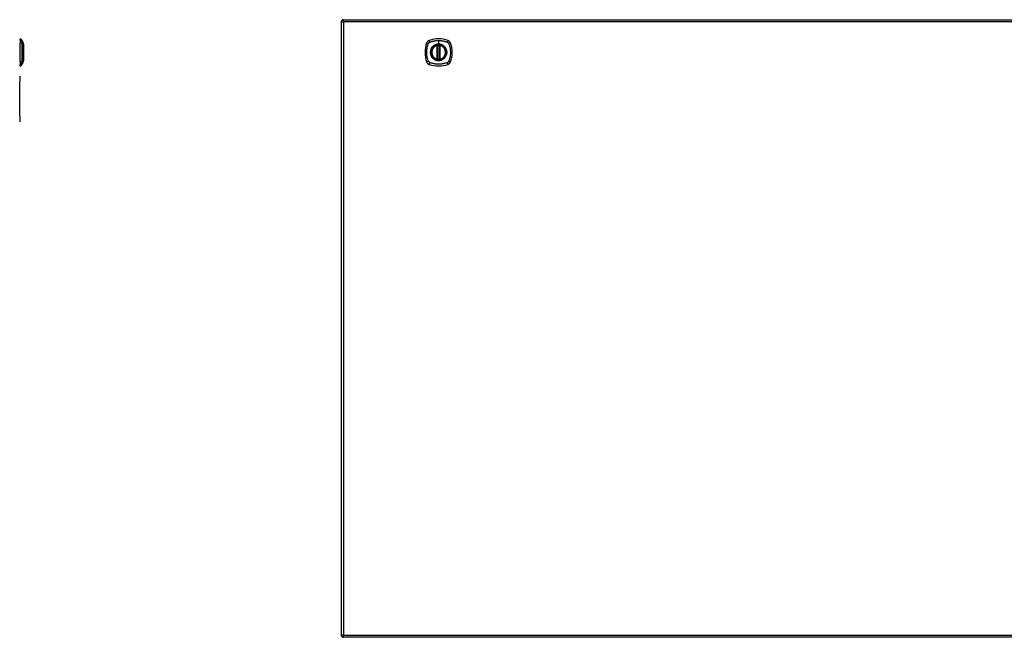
# Model space of a CAD drawing. Header units: inches. Extents: x 11 to 342, y 26 to 169.
# Tile 75 of 80: x 97 to 140, y 85 to 112. Entities that reach past the tile are written whole.
import ezdxf

# ---------------------------------------------------------------- set-up
doc = ezdxf.new("R2010")
doc.units = ezdxf.units.IN
doc.header["$MEASUREMENT"] = 0
doc.layers.add('Visible Edges(ANSI)', color=7, linetype='Continuous', lineweight=25)
doc.layers.add('Visible Tangent Edges(ANSI)', color=7, linetype='Continuous', lineweight=25)

msp = doc.modelspace()

# ---------------------------------------------------------------- linework, layer by layer
at = {"layer": 'Visible Edges(ANSI)'}
for p, q in [((111.188, 111.863), (111.188, 85.143)), ((111.287, 111.962), (182.892, 111.962)), ((97.201, 111.06), (97.201, 111.128)), ((97.201, 111.06), (97.201, 110.95)), ((97.201, 110.126), (97.201, 110.95)), ((97.293, 111.054), (97.355, 110.895)), ((115.379, 110.245), (115.379, 110.831)), ((115.398, 110.241), (115.398, 110.835)), ((115.477, 110.835), (115.477, 110.241)), ((115.497, 110.831), (115.497, 110.245)), ((97.201, 110.126), (97.201, 110.015)), ((97.201, 109.947), (97.201, 110.015)), ((97.355, 110.181), (97.293, 110.021)), ((97.191, 109.503), (97.185, 109.503)), ((97.191, 109.503), (97.191, 109.253)), ((97.191, 107.753), (97.191, 109.253)), ((97.191, 107.753), (97.191, 107.503)), ((97.185, 107.503), (97.191, 107.503)), ((182.892, 85.044), (111.287, 85.044))]:
    msp.add_line(p, q, dxfattribs=at)
at = {"layer": 'Visible Edges(ANSI)', "flags": 128}
for points in [[(97.355, 110.183), (97.355, 110.183), (97.355, 110.185), (97.355, 110.187), (97.355, 110.19), (97.355, 110.193), (97.355, 110.198), (97.355, 110.204), (97.355, 110.21), (97.355, 110.217), (97.356, 110.225), (97.356, 110.233), (97.356, 110.243), (97.356, 110.253), (97.356, 110.263), (97.356, 110.275), (97.356, 110.287), (97.356, 110.299), (97.356, 110.312), (97.356, 110.326), (97.356, 110.34), (97.356, 110.355), (97.356, 110.37), (97.355, 110.386), (97.355, 110.402), (97.355, 110.418), (97.355, 110.435), (97.355, 110.452), (97.355, 110.469), (97.355, 110.486), (97.355, 110.503), (97.355, 110.52), (97.355, 110.538), (97.355, 110.556), (97.355, 110.573), (97.355, 110.59), (97.355, 110.607), (97.355, 110.624), (97.355, 110.641), (97.355, 110.658), (97.355, 110.674), (97.355, 110.69), (97.356, 110.706), (97.356, 110.721), (97.356, 110.736), (97.356, 110.75), (97.356, 110.764), (97.356, 110.777), (97.356, 110.789), (97.356, 110.801), (97.356, 110.813), (97.356, 110.823), (97.356, 110.833), (97.356, 110.843), (97.356, 110.851), (97.355, 110.859), (97.355, 110.866), (97.355, 110.872), (97.355, 110.878), (97.355, 110.882), (97.355, 110.886), (97.355, 110.889), (97.355, 110.891), (97.355, 110.893), (97.355, 110.893)], [(115.409, 110.85), (115.408, 110.849), (115.406, 110.849), (115.404, 110.849), (115.403, 110.849), (115.401, 110.849), (115.4, 110.849), (115.398, 110.848), (115.397, 110.848), (115.396, 110.848), (115.394, 110.848), (115.393, 110.848), (115.392, 110.847), (115.391, 110.847), (115.39, 110.847), (115.389, 110.847), (115.388, 110.847), (115.387, 110.847), (115.386, 110.847), (115.386, 110.847), (115.385, 110.846), (115.385, 110.846), (115.385, 110.846), (115.385, 110.846), (115.385, 110.846)], [(115.491, 110.846), (115.491, 110.846), (115.491, 110.846), (115.49, 110.846), (115.49, 110.846), (115.49, 110.847), (115.489, 110.847), (115.488, 110.847), (115.488, 110.847), (115.487, 110.847), (115.486, 110.847), (115.485, 110.847), (115.484, 110.847), (115.483, 110.848), (115.481, 110.848), (115.48, 110.848), (115.479, 110.848), (115.477, 110.848), (115.476, 110.849), (115.474, 110.849), (115.473, 110.849), (115.471, 110.849), (115.47, 110.849), (115.468, 110.849), (115.466, 110.85)], [(115.385, 110.229), (115.385, 110.229), (115.385, 110.229), (115.385, 110.229), (115.385, 110.229), (115.386, 110.229), (115.386, 110.229), (115.387, 110.229), (115.388, 110.229), (115.389, 110.229), (115.39, 110.229), (115.391, 110.228), (115.392, 110.228), (115.393, 110.228), (115.394, 110.228), (115.396, 110.228), (115.397, 110.228), (115.398, 110.227), (115.4, 110.227), (115.401, 110.227), (115.403, 110.227), (115.404, 110.227), (115.406, 110.227), (115.408, 110.226), (115.409, 110.226)], [(115.466, 110.226), (115.468, 110.226), (115.47, 110.227), (115.471, 110.227), (115.473, 110.227), (115.474, 110.227), (115.476, 110.227), (115.477, 110.227), (115.479, 110.228), (115.48, 110.228), (115.481, 110.228), (115.483, 110.228), (115.484, 110.228), (115.485, 110.228), (115.486, 110.229), (115.487, 110.229), (115.488, 110.229), (115.488, 110.229), (115.489, 110.229), (115.49, 110.229), (115.49, 110.229), (115.49, 110.229), (115.491, 110.229), (115.491, 110.229), (115.491, 110.229)]]:
    msp.add_lwpolyline(points, dxfattribs=at)
at = {"layer": 'Visible Edges(ANSI)'}
for radius in [0.32, 0.315]:
    msp.add_circle((115.438, 110.538), radius, dxfattribs=at)
for centre, radius, start, end in [((111.287, 111.863), 0.099, 90, 180), ((97.183, 111.012), 0.118, 21.2505, 81.3991), ((115.438, 109.849), 1.28, 71.2278, 108.7722), ((97.208, 111.069), 0.0394, 101.537, 126.8699), ((97.35, 110.893), 0.00492, 0.2088, 21.2505), ((116.127, 110.538), 1.28, 161.2278, 198.7722), ((115.083, 110.893), 0.177, 108.7722, 161.2278), ((115.438, 110.538), 0.313, 103.6344, 256.3656), ((115.438, 110.538), 0.313, 99.784, 103.6344), ((115.367, 110.831), 0.0118, 0, 103.6344), ((115.387, 110.835), 0.0118, 0, 99.784), ((115.438, 110.538), 0.313, 84.7499, 95.2501), ((115.489, 110.835), 0.0118, 80.216, 180), ((115.438, 110.538), 0.313, 76.3656, 80.216), ((115.509, 110.831), 0.0118, 76.3656, 180), ((115.438, 110.538), 0.313, 283.6344, 76.3656), ((115.793, 110.893), 0.177, 18.7722, 71.2278), ((114.749, 110.538), 1.28, 341.2278, 18.7722), ((97.208, 110.006), 0.0394, 233.1301, 258.463), ((97.183, 110.064), 0.118, 278.6009, 338.7495), ((97.35, 110.183), 0.00492, 338.7495, 359.7912), ((115.083, 110.183), 0.177, 198.7722, 251.2278), ((115.438, 111.227), 1.28, 251.2278, 288.7722), ((115.367, 110.245), 0.0118, 256.3656, 0), ((115.438, 110.538), 0.313, 256.3656, 260.216), ((115.387, 110.241), 0.0118, 260.216, 0), ((115.438, 110.538), 0.313, 264.7499, 275.2501), ((115.489, 110.241), 0.0118, 180, 279.784), ((115.438, 110.538), 0.313, 279.784, 283.6344), ((115.509, 110.245), 0.0118, 180, 283.6344), ((115.793, 110.183), 0.177, 288.7722, 341.2278), ((111.287, 85.143), 0.099, 180, 270)]:
    msp.add_arc(centre, radius, start, end, dxfattribs=at)
at = {"layer": 'Visible Tangent Edges(ANSI)'}
for p, q in [((111.188, 111.863), (111.287, 111.863)), ((111.287, 111.863), (111.287, 111.962)), ((182.892, 111.863), (111.287, 111.863)), ((111.287, 111.863), (111.287, 85.143)), ((97.293, 111.054), (97.355, 110.895)), ((115.367, 110.831), (115.364, 110.842)), ((115.367, 110.831), (115.379, 110.831)), ((115.367, 110.831), (115.367, 110.245)), ((115.379, 110.831), (115.388, 110.831)), ((115.385, 110.846), (115.386, 110.84)), ((115.388, 110.835), (115.398, 110.835)), ((115.388, 110.245), (115.388, 110.831)), ((115.41, 110.838), (115.409, 110.85)), ((115.41, 110.238), (115.41, 110.838)), ((115.438, 111.054), (115.438, 110.895)), ((115.438, 110.89), (115.438, 110.895)), ((115.465, 110.838), (115.466, 110.85)), ((115.465, 110.838), (115.465, 110.238)), ((115.477, 110.835), (115.487, 110.835)), ((115.487, 110.831), (115.497, 110.831)), ((115.487, 110.831), (115.487, 110.245)), ((115.49, 110.84), (115.491, 110.846)), ((115.497, 110.831), (115.509, 110.831)), ((115.512, 110.842), (115.509, 110.831)), ((115.509, 110.245), (115.509, 110.831)), ((115.364, 110.234), (115.367, 110.245)), ((115.379, 110.245), (115.367, 110.245)), ((115.388, 110.245), (115.379, 110.245)), ((115.386, 110.235), (115.385, 110.229)), ((115.398, 110.241), (115.388, 110.241)), ((115.409, 110.226), (115.41, 110.238)), ((115.466, 110.226), (115.465, 110.238)), ((115.487, 110.241), (115.477, 110.241)), ((115.497, 110.245), (115.487, 110.245)), ((115.491, 110.229), (115.49, 110.235)), ((115.509, 110.245), (115.497, 110.245)), ((115.509, 110.245), (115.512, 110.234)), ((97.185, 109.253), (97.191, 109.253)), ((97.191, 107.753), (97.185, 107.753)), ((111.287, 85.143), (111.188, 85.143)), ((111.287, 85.044), (111.287, 85.143)), ((111.287, 85.143), (182.892, 85.143))]:
    msp.add_line(p, q, dxfattribs=at)
at = {"layer": 'Visible Tangent Edges(ANSI)', "flags": 128}
for points in [[(97.294, 110.978), (97.294, 110.986), (97.294, 110.992), (97.294, 110.997), (97.294, 111.002), (97.294, 111.007), (97.294, 111.012), (97.294, 111.016), (97.294, 111.02), (97.294, 111.025), (97.294, 111.028), (97.294, 111.032), (97.294, 111.035), (97.293, 111.038), (97.293, 111.041), (97.293, 111.044), (97.293, 111.046), (97.293, 111.048), (97.293, 111.05), (97.293, 111.051), (97.293, 111.052), (97.293, 111.053), (97.293, 111.054), (97.293, 111.054), (97.293, 111.054)], [(97.294, 110.149), (97.294, 110.183), (97.294, 110.214), (97.294, 110.245), (97.294, 110.277), (97.294, 110.309), (97.294, 110.341), (97.293, 110.373), (97.293, 110.406), (97.293, 110.439), (97.293, 110.472), (97.293, 110.505), (97.293, 110.538), (97.293, 110.571), (97.293, 110.604), (97.293, 110.637), (97.293, 110.669), (97.293, 110.702), (97.294, 110.734), (97.294, 110.767), (97.294, 110.799), (97.294, 110.83), (97.294, 110.862), (97.294, 110.893), (97.294, 110.926)], [(97.294, 110.957), (97.294, 110.958), (97.294, 110.959), (97.294, 110.96), (97.294, 110.961), (97.294, 110.962), (97.294, 110.963), (97.294, 110.964), (97.294, 110.965), (97.294, 110.966), (97.294, 110.967), (97.294, 110.968), (97.294, 110.969), (97.294, 110.969), (97.294, 110.97), (97.294, 110.971), (97.294, 110.972), (97.294, 110.973), (97.294, 110.974), (97.294, 110.974), (97.294, 110.975), (97.294, 110.976), (97.294, 110.976), (97.294, 110.977), (97.294, 110.978)], [(97.294, 110.926), (97.294, 110.928), (97.294, 110.929), (97.294, 110.931), (97.294, 110.932), (97.294, 110.933), (97.294, 110.935), (97.294, 110.936), (97.294, 110.937), (97.294, 110.939), (97.294, 110.94), (97.294, 110.941), (97.294, 110.942), (97.294, 110.944), (97.294, 110.945), (97.294, 110.946), (97.294, 110.947), (97.294, 110.949), (97.294, 110.95), (97.294, 110.951), (97.294, 110.952), (97.294, 110.953), (97.294, 110.954), (97.294, 110.956), (97.294, 110.957)], [(97.355, 110.895), (97.355, 110.895), (97.355, 110.894), (97.355, 110.893), (97.355, 110.892), (97.355, 110.891), (97.355, 110.889), (97.355, 110.887), (97.355, 110.885), (97.355, 110.883), (97.355, 110.88), (97.355, 110.877), (97.355, 110.874), (97.355, 110.87), (97.355, 110.866), (97.355, 110.862), (97.355, 110.857), (97.355, 110.853), (97.355, 110.848), (97.355, 110.842), (97.355, 110.837), (97.355, 110.831), (97.355, 110.825), (97.355, 110.819), (97.355, 110.813)], [(97.355, 110.813), (97.355, 110.811), (97.355, 110.809), (97.355, 110.807), (97.355, 110.805), (97.355, 110.803), (97.355, 110.802), (97.355, 110.8), (97.355, 110.798), (97.355, 110.796), (97.355, 110.794), (97.355, 110.792), (97.355, 110.79), (97.355, 110.788), (97.355, 110.786), (97.355, 110.784), (97.355, 110.782), (97.355, 110.78), (97.355, 110.778), (97.355, 110.776), (97.355, 110.774), (97.355, 110.772), (97.355, 110.77), (97.355, 110.768), (97.355, 110.765)], [(97.355, 110.765), (97.355, 110.749), (97.355, 110.732), (97.355, 110.715), (97.355, 110.697), (97.355, 110.678), (97.355, 110.659), (97.355, 110.639), (97.355, 110.62), (97.355, 110.599), (97.355, 110.579), (97.355, 110.558), (97.355, 110.538), (97.355, 110.517), (97.355, 110.497), (97.355, 110.476), (97.355, 110.456), (97.355, 110.436), (97.355, 110.417), (97.355, 110.397), (97.355, 110.379), (97.355, 110.361), (97.355, 110.343), (97.355, 110.326), (97.355, 110.31)], [(114.998, 110.149), (114.984, 110.183), (114.974, 110.214), (114.964, 110.245), (114.955, 110.277), (114.947, 110.309), (114.941, 110.341), (114.935, 110.373), (114.93, 110.406), (114.926, 110.439), (114.923, 110.472), (114.922, 110.505), (114.921, 110.538), (114.922, 110.571), (114.923, 110.604), (114.926, 110.637), (114.93, 110.669), (114.935, 110.702), (114.94, 110.734), (114.947, 110.767), (114.955, 110.799), (114.964, 110.83), (114.974, 110.862), (114.984, 110.893), (114.998, 110.926)], [(114.998, 110.926), (114.999, 110.928), (114.999, 110.929), (115, 110.931), (115.001, 110.932), (115.001, 110.933), (115.002, 110.935), (115.003, 110.936), (115.004, 110.937), (115.005, 110.939), (115.005, 110.94), (115.006, 110.941), (115.007, 110.942), (115.008, 110.944), (115.009, 110.945), (115.01, 110.946), (115.011, 110.947), (115.012, 110.949), (115.013, 110.95), (115.014, 110.951), (115.015, 110.952), (115.016, 110.953), (115.017, 110.954), (115.018, 110.956), (115.019, 110.957)], [(115.019, 110.957), (115.02, 110.958), (115.021, 110.959), (115.022, 110.96), (115.023, 110.961), (115.025, 110.962), (115.026, 110.963), (115.027, 110.964), (115.028, 110.965), (115.029, 110.966), (115.031, 110.967), (115.032, 110.968), (115.033, 110.969), (115.034, 110.969), (115.036, 110.97), (115.037, 110.971), (115.038, 110.972), (115.04, 110.973), (115.041, 110.974), (115.042, 110.974), (115.044, 110.975), (115.045, 110.976), (115.046, 110.976), (115.048, 110.977), (115.049, 110.978)], [(115.049, 110.978), (115.067, 110.986), (115.083, 110.992), (115.098, 110.997), (115.114, 111.002), (115.129, 111.007), (115.145, 111.012), (115.161, 111.016), (115.177, 111.02), (115.193, 111.025), (115.209, 111.028), (115.225, 111.032), (115.241, 111.035), (115.257, 111.038), (115.274, 111.041), (115.29, 111.044), (115.306, 111.046), (115.323, 111.048), (115.339, 111.05), (115.355, 111.051), (115.372, 111.052), (115.388, 111.053), (115.405, 111.054), (115.421, 111.054), (115.438, 111.054)], [(115.163, 110.765), (115.151, 110.749), (115.139, 110.732), (115.128, 110.715), (115.118, 110.697), (115.11, 110.678), (115.102, 110.659), (115.096, 110.639), (115.09, 110.62), (115.086, 110.599), (115.083, 110.579), (115.082, 110.558), (115.081, 110.538), (115.082, 110.517), (115.083, 110.497), (115.086, 110.476), (115.09, 110.456), (115.096, 110.436), (115.102, 110.417), (115.11, 110.397), (115.118, 110.379), (115.128, 110.361), (115.139, 110.343), (115.151, 110.326), (115.163, 110.31)], [(115.438, 110.89), (115.529, 110.878), (115.614, 110.843), (115.687, 110.787), (115.743, 110.714), (115.778, 110.629), (115.79, 110.537), (115.778, 110.446), (115.743, 110.361), (115.687, 110.288), (115.614, 110.233), (115.529, 110.198), (115.438, 110.186), (115.346, 110.198), (115.261, 110.233), (115.188, 110.289), (115.133, 110.362), (115.098, 110.447), (115.086, 110.538), (115.098, 110.629), (115.133, 110.714), (115.189, 110.787), (115.262, 110.843), (115.347, 110.878), (115.438, 110.89)], [(115.21, 110.813), (115.208, 110.811), (115.206, 110.809), (115.204, 110.807), (115.202, 110.805), (115.2, 110.803), (115.198, 110.802), (115.196, 110.8), (115.194, 110.798), (115.192, 110.796), (115.19, 110.794), (115.188, 110.792), (115.186, 110.79), (115.184, 110.788), (115.182, 110.786), (115.18, 110.784), (115.178, 110.782), (115.176, 110.78), (115.174, 110.778), (115.172, 110.776), (115.17, 110.774), (115.169, 110.772), (115.167, 110.77), (115.165, 110.768), (115.163, 110.765)], [(115.438, 110.895), (115.428, 110.895), (115.417, 110.894), (115.407, 110.893), (115.397, 110.892), (115.387, 110.891), (115.376, 110.889), (115.366, 110.887), (115.356, 110.885), (115.346, 110.883), (115.336, 110.88), (115.326, 110.877), (115.317, 110.874), (115.307, 110.87), (115.298, 110.866), (115.288, 110.862), (115.279, 110.857), (115.27, 110.853), (115.261, 110.848), (115.252, 110.842), (115.243, 110.837), (115.235, 110.831), (115.226, 110.825), (115.218, 110.819), (115.21, 110.813)], [(115.386, 110.84), (115.385, 110.841), (115.384, 110.841), (115.383, 110.841), (115.383, 110.842), (115.382, 110.842), (115.381, 110.842), (115.38, 110.843), (115.379, 110.843), (115.378, 110.843), (115.377, 110.843), (115.376, 110.843), (115.375, 110.843), (115.374, 110.843), (115.373, 110.843), (115.373, 110.843), (115.372, 110.843), (115.371, 110.843), (115.37, 110.843), (115.369, 110.843), (115.368, 110.843), (115.367, 110.843), (115.366, 110.842), (115.365, 110.842), (115.364, 110.842)], [(115.388, 110.835), (115.388, 110.835), (115.388, 110.835), (115.388, 110.835), (115.388, 110.836), (115.388, 110.836), (115.388, 110.836), (115.388, 110.837), (115.388, 110.837), (115.388, 110.837), (115.388, 110.837), (115.387, 110.838), (115.387, 110.838), (115.387, 110.838), (115.387, 110.838), (115.387, 110.838), (115.387, 110.839), (115.387, 110.839), (115.387, 110.839), (115.386, 110.839), (115.386, 110.84), (115.386, 110.84), (115.386, 110.84), (115.386, 110.84), (115.386, 110.84)], [(115.388, 110.831), (115.388, 110.831), (115.388, 110.831), (115.388, 110.831), (115.388, 110.831), (115.388, 110.831), (115.388, 110.832), (115.388, 110.832), (115.388, 110.832), (115.388, 110.832), (115.388, 110.832), (115.388, 110.832), (115.388, 110.833), (115.388, 110.833), (115.388, 110.833), (115.388, 110.833), (115.388, 110.833), (115.388, 110.834), (115.388, 110.834), (115.388, 110.834), (115.388, 110.834), (115.388, 110.834), (115.388, 110.834), (115.388, 110.835), (115.388, 110.835)], [(115.398, 110.835), (115.398, 110.835), (115.399, 110.835), (115.399, 110.835), (115.399, 110.835), (115.399, 110.835), (115.399, 110.835), (115.4, 110.835), (115.4, 110.835), (115.4, 110.835), (115.401, 110.835), (115.401, 110.836), (115.402, 110.836), (115.402, 110.836), (115.403, 110.836), (115.404, 110.836), (115.404, 110.836), (115.405, 110.837), (115.406, 110.837), (115.406, 110.837), (115.407, 110.837), (115.408, 110.837), (115.409, 110.838), (115.409, 110.838), (115.41, 110.838)], [(115.438, 111.054), (115.454, 111.054), (115.471, 111.054), (115.487, 111.053), (115.504, 111.052), (115.52, 111.051), (115.537, 111.05), (115.553, 111.048), (115.569, 111.046), (115.586, 111.044), (115.602, 111.041), (115.618, 111.038), (115.635, 111.035), (115.651, 111.032), (115.667, 111.028), (115.683, 111.025), (115.699, 111.02), (115.715, 111.016), (115.73, 111.012), (115.746, 111.007), (115.762, 111.002), (115.777, 110.997), (115.793, 110.992), (115.808, 110.986), (115.826, 110.978)], [(115.665, 110.813), (115.657, 110.819), (115.649, 110.825), (115.641, 110.831), (115.632, 110.837), (115.623, 110.842), (115.615, 110.848), (115.606, 110.853), (115.596, 110.857), (115.587, 110.862), (115.578, 110.866), (115.568, 110.87), (115.559, 110.874), (115.549, 110.877), (115.539, 110.88), (115.529, 110.883), (115.519, 110.885), (115.509, 110.888), (115.499, 110.889), (115.489, 110.891), (115.479, 110.892), (115.469, 110.893), (115.458, 110.894), (115.448, 110.895), (115.438, 110.895)], [(115.465, 110.838), (115.466, 110.838), (115.467, 110.838), (115.468, 110.837), (115.468, 110.837), (115.469, 110.837), (115.47, 110.837), (115.471, 110.837), (115.471, 110.836), (115.472, 110.836), (115.473, 110.836), (115.473, 110.836), (115.474, 110.836), (115.474, 110.836), (115.475, 110.835), (115.475, 110.835), (115.476, 110.835), (115.476, 110.835), (115.476, 110.835), (115.477, 110.835), (115.477, 110.835), (115.477, 110.835), (115.477, 110.835), (115.477, 110.835), (115.477, 110.835)], [(115.49, 110.84), (115.49, 110.84), (115.49, 110.84), (115.489, 110.84), (115.489, 110.84), (115.489, 110.839), (115.489, 110.839), (115.489, 110.839), (115.489, 110.839), (115.489, 110.838), (115.488, 110.838), (115.488, 110.838), (115.488, 110.838), (115.488, 110.838), (115.488, 110.837), (115.488, 110.837), (115.488, 110.837), (115.488, 110.837), (115.488, 110.836), (115.488, 110.836), (115.487, 110.836), (115.487, 110.835), (115.487, 110.835), (115.487, 110.835), (115.487, 110.835)], [(115.487, 110.835), (115.487, 110.835), (115.487, 110.834), (115.487, 110.834), (115.487, 110.834), (115.487, 110.834), (115.487, 110.834), (115.487, 110.834), (115.487, 110.833), (115.487, 110.833), (115.487, 110.833), (115.487, 110.833), (115.487, 110.833), (115.487, 110.832), (115.487, 110.832), (115.487, 110.832), (115.487, 110.832), (115.487, 110.832), (115.487, 110.832), (115.487, 110.831), (115.487, 110.831), (115.487, 110.831), (115.487, 110.831), (115.487, 110.831), (115.487, 110.831)], [(115.512, 110.842), (115.511, 110.842), (115.51, 110.842), (115.509, 110.843), (115.508, 110.843), (115.507, 110.843), (115.506, 110.843), (115.505, 110.843), (115.504, 110.843), (115.503, 110.843), (115.502, 110.843), (115.501, 110.843), (115.5, 110.843), (115.499, 110.843), (115.498, 110.843), (115.497, 110.843), (115.497, 110.843), (115.496, 110.843), (115.495, 110.842), (115.494, 110.842), (115.493, 110.842), (115.492, 110.841), (115.491, 110.841), (115.491, 110.841), (115.49, 110.84)], [(115.712, 110.765), (115.711, 110.768), (115.709, 110.77), (115.707, 110.772), (115.705, 110.774), (115.703, 110.776), (115.701, 110.778), (115.7, 110.78), (115.698, 110.782), (115.696, 110.784), (115.694, 110.786), (115.692, 110.788), (115.69, 110.79), (115.688, 110.792), (115.686, 110.794), (115.684, 110.796), (115.682, 110.798), (115.68, 110.8), (115.678, 110.802), (115.676, 110.803), (115.674, 110.805), (115.672, 110.807), (115.67, 110.809), (115.667, 110.811), (115.665, 110.813)], [(115.712, 110.31), (115.725, 110.326), (115.737, 110.343), (115.747, 110.361), (115.757, 110.379), (115.766, 110.398), (115.773, 110.417), (115.78, 110.436), (115.785, 110.456), (115.789, 110.476), (115.792, 110.497), (115.794, 110.517), (115.795, 110.538), (115.794, 110.559), (115.792, 110.579), (115.789, 110.599), (115.785, 110.62), (115.78, 110.64), (115.773, 110.659), (115.766, 110.678), (115.757, 110.697), (115.747, 110.715), (115.737, 110.733), (115.725, 110.749), (115.712, 110.765)], [(115.826, 110.978), (115.829, 110.976), (115.832, 110.975), (115.835, 110.974), (115.837, 110.972), (115.84, 110.97), (115.842, 110.969), (115.845, 110.967), (115.847, 110.965), (115.85, 110.963), (115.852, 110.961), (115.854, 110.959), (115.856, 110.957), (115.859, 110.954), (115.861, 110.952), (115.863, 110.95), (115.865, 110.947), (115.867, 110.945), (115.868, 110.943), (115.87, 110.94), (115.872, 110.937), (115.873, 110.935), (115.875, 110.932), (115.876, 110.929), (115.878, 110.926)], [(115.878, 110.926), (115.891, 110.893), (115.902, 110.862), (115.912, 110.83), (115.92, 110.799), (115.928, 110.767), (115.935, 110.734), (115.941, 110.702), (115.946, 110.669), (115.949, 110.637), (115.952, 110.604), (115.954, 110.571), (115.954, 110.538), (115.954, 110.505), (115.952, 110.472), (115.949, 110.439), (115.946, 110.406), (115.941, 110.373), (115.935, 110.341), (115.928, 110.309), (115.92, 110.277), (115.912, 110.245), (115.902, 110.214), (115.891, 110.183), (115.878, 110.149)], [(97.355, 110.31), (97.355, 110.308), (97.355, 110.306), (97.355, 110.304), (97.355, 110.302), (97.355, 110.3), (97.355, 110.298), (97.355, 110.296), (97.355, 110.294), (97.355, 110.292), (97.355, 110.29), (97.355, 110.288), (97.355, 110.286), (97.355, 110.284), (97.355, 110.282), (97.355, 110.28), (97.355, 110.278), (97.355, 110.276), (97.355, 110.274), (97.355, 110.272), (97.355, 110.271), (97.355, 110.269), (97.355, 110.267), (97.355, 110.265), (97.355, 110.263)], [(97.355, 110.263), (97.355, 110.257), (97.355, 110.251), (97.355, 110.245), (97.355, 110.239), (97.355, 110.233), (97.355, 110.228), (97.355, 110.223), (97.355, 110.218), (97.355, 110.214), (97.355, 110.21), (97.355, 110.206), (97.355, 110.202), (97.355, 110.199), (97.355, 110.196), (97.355, 110.193), (97.355, 110.191), (97.355, 110.188), (97.355, 110.186), (97.355, 110.185), (97.355, 110.183), (97.355, 110.182), (97.355, 110.182), (97.355, 110.181), (97.355, 110.181)], [(115.163, 110.31), (115.165, 110.308), (115.167, 110.306), (115.169, 110.304), (115.17, 110.302), (115.172, 110.3), (115.174, 110.298), (115.176, 110.296), (115.178, 110.294), (115.18, 110.292), (115.182, 110.29), (115.184, 110.288), (115.186, 110.286), (115.188, 110.284), (115.19, 110.282), (115.192, 110.28), (115.194, 110.278), (115.196, 110.276), (115.198, 110.274), (115.2, 110.272), (115.202, 110.271), (115.204, 110.269), (115.206, 110.267), (115.208, 110.265), (115.21, 110.263)], [(115.21, 110.263), (115.226, 110.251), (115.243, 110.239), (115.261, 110.228), (115.279, 110.218), (115.298, 110.21), (115.317, 110.202), (115.336, 110.196), (115.356, 110.19), (115.376, 110.186), (115.397, 110.183), (115.417, 110.182), (115.438, 110.181), (115.459, 110.182), (115.479, 110.183), (115.499, 110.186), (115.519, 110.191), (115.539, 110.196), (115.559, 110.202), (115.578, 110.21), (115.597, 110.219), (115.615, 110.228), (115.632, 110.239), (115.649, 110.251), (115.665, 110.263)], [(115.665, 110.263), (115.667, 110.265), (115.67, 110.267), (115.672, 110.269), (115.674, 110.271), (115.676, 110.272), (115.678, 110.274), (115.68, 110.276), (115.682, 110.278), (115.684, 110.28), (115.686, 110.282), (115.688, 110.284), (115.69, 110.286), (115.692, 110.288), (115.694, 110.29), (115.696, 110.292), (115.698, 110.294), (115.7, 110.296), (115.701, 110.298), (115.703, 110.3), (115.705, 110.302), (115.707, 110.304), (115.709, 110.306), (115.711, 110.308), (115.712, 110.31)], [(97.293, 110.021), (97.293, 110.021), (97.293, 110.022), (97.293, 110.023), (97.293, 110.023), (97.293, 110.025), (97.293, 110.026), (97.293, 110.028), (97.293, 110.03), (97.293, 110.032), (97.293, 110.035), (97.293, 110.038), (97.294, 110.041), (97.294, 110.044), (97.294, 110.047), (97.294, 110.051), (97.294, 110.055), (97.294, 110.06), (97.294, 110.064), (97.294, 110.069), (97.294, 110.074), (97.294, 110.079), (97.294, 110.084), (97.294, 110.09), (97.294, 110.098)], [(97.294, 110.098), (97.294, 110.099), (97.294, 110.101), (97.294, 110.102), (97.294, 110.104), (97.294, 110.106), (97.294, 110.107), (97.294, 110.109), (97.294, 110.111), (97.294, 110.113), (97.294, 110.115), (97.294, 110.117), (97.294, 110.119), (97.294, 110.121), (97.294, 110.124), (97.294, 110.126), (97.294, 110.128), (97.294, 110.131), (97.294, 110.133), (97.294, 110.136), (97.294, 110.138), (97.294, 110.141), (97.294, 110.144), (97.294, 110.147), (97.294, 110.149)], [(115.049, 110.098), (115.046, 110.099), (115.044, 110.101), (115.041, 110.102), (115.038, 110.104), (115.036, 110.106), (115.033, 110.107), (115.031, 110.109), (115.028, 110.111), (115.026, 110.113), (115.024, 110.115), (115.021, 110.117), (115.019, 110.119), (115.017, 110.121), (115.015, 110.124), (115.013, 110.126), (115.011, 110.128), (115.009, 110.131), (115.007, 110.133), (115.005, 110.136), (115.004, 110.138), (115.002, 110.141), (115.001, 110.144), (114.999, 110.147), (114.998, 110.149)], [(115.826, 110.098), (115.793, 110.084), (115.762, 110.074), (115.73, 110.064), (115.699, 110.055), (115.667, 110.048), (115.635, 110.041), (115.602, 110.035), (115.57, 110.03), (115.537, 110.026), (115.504, 110.024), (115.471, 110.022), (115.438, 110.021), (115.405, 110.022), (115.372, 110.023), (115.339, 110.026), (115.306, 110.03), (115.274, 110.035), (115.241, 110.041), (115.209, 110.047), (115.177, 110.055), (115.145, 110.064), (115.114, 110.074), (115.083, 110.084), (115.049, 110.098)], [(115.364, 110.234), (115.365, 110.234), (115.366, 110.233), (115.367, 110.233), (115.368, 110.233), (115.369, 110.233), (115.37, 110.233), (115.371, 110.233), (115.372, 110.233), (115.373, 110.233), (115.373, 110.233), (115.374, 110.233), (115.375, 110.233), (115.376, 110.233), (115.377, 110.233), (115.378, 110.233), (115.379, 110.233), (115.38, 110.233), (115.381, 110.233), (115.382, 110.234), (115.383, 110.234), (115.383, 110.234), (115.384, 110.235), (115.385, 110.235), (115.386, 110.235)], [(115.386, 110.235), (115.386, 110.236), (115.386, 110.236), (115.386, 110.236), (115.386, 110.236), (115.386, 110.236), (115.387, 110.237), (115.387, 110.237), (115.387, 110.237), (115.387, 110.237), (115.387, 110.238), (115.387, 110.238), (115.387, 110.238), (115.387, 110.238), (115.388, 110.238), (115.388, 110.239), (115.388, 110.239), (115.388, 110.239), (115.388, 110.24), (115.388, 110.24), (115.388, 110.24), (115.388, 110.24), (115.388, 110.241), (115.388, 110.241), (115.388, 110.241)], [(115.388, 110.241), (115.388, 110.241), (115.388, 110.241), (115.388, 110.242), (115.388, 110.242), (115.388, 110.242), (115.388, 110.242), (115.388, 110.242), (115.388, 110.242), (115.388, 110.243), (115.388, 110.243), (115.388, 110.243), (115.388, 110.243), (115.388, 110.243), (115.388, 110.243), (115.388, 110.244), (115.388, 110.244), (115.388, 110.244), (115.388, 110.244), (115.388, 110.244), (115.388, 110.245), (115.388, 110.245), (115.388, 110.245), (115.388, 110.245), (115.388, 110.245)], [(115.41, 110.238), (115.409, 110.238), (115.409, 110.238), (115.408, 110.238), (115.407, 110.239), (115.406, 110.239), (115.406, 110.239), (115.405, 110.239), (115.404, 110.239), (115.404, 110.239), (115.403, 110.24), (115.402, 110.24), (115.402, 110.24), (115.401, 110.24), (115.401, 110.24), (115.4, 110.24), (115.4, 110.241), (115.4, 110.241), (115.399, 110.241), (115.399, 110.241), (115.399, 110.241), (115.399, 110.241), (115.399, 110.241), (115.398, 110.241), (115.398, 110.241)], [(115.477, 110.241), (115.477, 110.241), (115.477, 110.241), (115.477, 110.241), (115.477, 110.241), (115.477, 110.241), (115.476, 110.241), (115.476, 110.241), (115.476, 110.241), (115.475, 110.24), (115.475, 110.24), (115.474, 110.24), (115.474, 110.24), (115.473, 110.24), (115.473, 110.24), (115.472, 110.239), (115.471, 110.239), (115.471, 110.239), (115.47, 110.239), (115.469, 110.239), (115.468, 110.239), (115.468, 110.238), (115.467, 110.238), (115.466, 110.238), (115.465, 110.238)], [(115.487, 110.245), (115.487, 110.245), (115.487, 110.245), (115.487, 110.245), (115.487, 110.245), (115.487, 110.244), (115.487, 110.244), (115.487, 110.244), (115.487, 110.244), (115.487, 110.244), (115.487, 110.243), (115.487, 110.243), (115.487, 110.243), (115.487, 110.243), (115.487, 110.243), (115.487, 110.243), (115.487, 110.242), (115.487, 110.242), (115.487, 110.242), (115.487, 110.242), (115.487, 110.242), (115.487, 110.242), (115.487, 110.241), (115.487, 110.241), (115.487, 110.241)], [(115.487, 110.241), (115.487, 110.241), (115.487, 110.241), (115.487, 110.24), (115.487, 110.24), (115.488, 110.24), (115.488, 110.24), (115.488, 110.239), (115.488, 110.239), (115.488, 110.239), (115.488, 110.238), (115.488, 110.238), (115.488, 110.238), (115.488, 110.238), (115.488, 110.238), (115.489, 110.237), (115.489, 110.237), (115.489, 110.237), (115.489, 110.237), (115.489, 110.236), (115.489, 110.236), (115.489, 110.236), (115.49, 110.236), (115.49, 110.236), (115.49, 110.235)], [(115.49, 110.235), (115.491, 110.235), (115.491, 110.235), (115.492, 110.234), (115.493, 110.234), (115.494, 110.234), (115.495, 110.233), (115.496, 110.233), (115.497, 110.233), (115.497, 110.233), (115.498, 110.233), (115.499, 110.233), (115.5, 110.233), (115.501, 110.233), (115.502, 110.233), (115.503, 110.233), (115.504, 110.233), (115.505, 110.233), (115.506, 110.233), (115.507, 110.233), (115.508, 110.233), (115.509, 110.233), (115.51, 110.233), (115.511, 110.234), (115.512, 110.234)], [(115.878, 110.149), (115.876, 110.147), (115.875, 110.144), (115.873, 110.141), (115.872, 110.138), (115.87, 110.136), (115.868, 110.133), (115.867, 110.131), (115.865, 110.128), (115.863, 110.126), (115.861, 110.124), (115.859, 110.121), (115.857, 110.119), (115.854, 110.117), (115.852, 110.115), (115.85, 110.113), (115.847, 110.111), (115.845, 110.109), (115.842, 110.107), (115.84, 110.106), (115.837, 110.104), (115.835, 110.102), (115.832, 110.101), (115.829, 110.099), (115.826, 110.098)]]:
    msp.add_lwpolyline(points, dxfattribs=at)
at = {"layer": 'Visible Tangent Edges(ANSI)'}
for radius in [0.346, 0.342, 0.325, 0.324]:
    msp.add_circle((115.438, 110.538), radius, dxfattribs=at)
for centre, radius, start, end in [((97.35, 110.893), 0.00492, 0.2088, 21.2505), ((115.438, 110.538), 0.301, 103.6344, 256.3656), ((115.438, 110.538), 0.301, 84.7499, 95.2501), ((115.438, 110.538), 0.301, 283.6344, 76.3656), ((115.438, 110.538), 0.301, 264.7499, 275.2501)]:
    msp.add_arc(centre, radius, start, end, dxfattribs=at)
for centre, major_axis, ratio, start_param, end_param in [((97.181, 110.95), (0.117, -0.016), 0.948273, 0.391156, 1.528426), ((97.181, 110.912), (0.118, 0.005), 0.314585, 0.249322, 1.386592), ((115.026, 110.912), (-0.112, 0.037), 0.042597, 4.975842, 6.113112), ((115.063, 110.95), (-0.037, 0.112), 0.042597, 0.170073, 1.307344), ((115.385, 110.846), (-0.00893, -0.00773), 0.431674, 0, 1.315955), ((115.39, 110.835), (-0.0116, -0.0021), 0.025638, 4.856604, 6.283185), ((115.486, 110.835), (0.0116, -0.0021), 0.025638, 0, 1.426581), ((115.491, 110.846), (0.00893, -0.00773), 0.431674, 4.96723, 6.283185), ((115.812, 110.95), (0.037, 0.112), 0.042597, 4.975842, 6.113112), ((115.85, 110.912), (0.112, 0.037), 0.042597, 0.170073, 1.307344), ((97.181, 110.164), (0.118, -0.005), 0.314585, 4.896593, 6.033863), ((97.181, 110.126), (0.117, 0.016), 0.948273, 4.754759, 5.892029), ((115.026, 110.164), (-0.112, -0.037), 0.042597, 0.170073, 1.307344), ((115.063, 110.126), (-0.037, -0.112), 0.042597, 4.975842, 6.113112), ((115.385, 110.23), (-0.00893, 0.00773), 0.431674, 4.96723, 6.283185), ((115.39, 110.241), (-0.0116, 0.0021), 0.025638, 0, 1.426581), ((115.486, 110.241), (0.0116, 0.0021), 0.025638, 4.856604, 6.283185), ((115.491, 110.23), (0.00893, 0.00773), 0.431674, 0, 1.315955), ((115.812, 110.126), (0.037, -0.112), 0.042597, 0.170073, 1.307344), ((115.85, 110.164), (0.112, -0.037), 0.042597, 4.975842, 6.113112)]:
    msp.add_ellipse(centre, major_axis=major_axis, ratio=ratio, start_param=start_param, end_param=end_param, dxfattribs=at)

doc.saveas('drawing.dxf')
